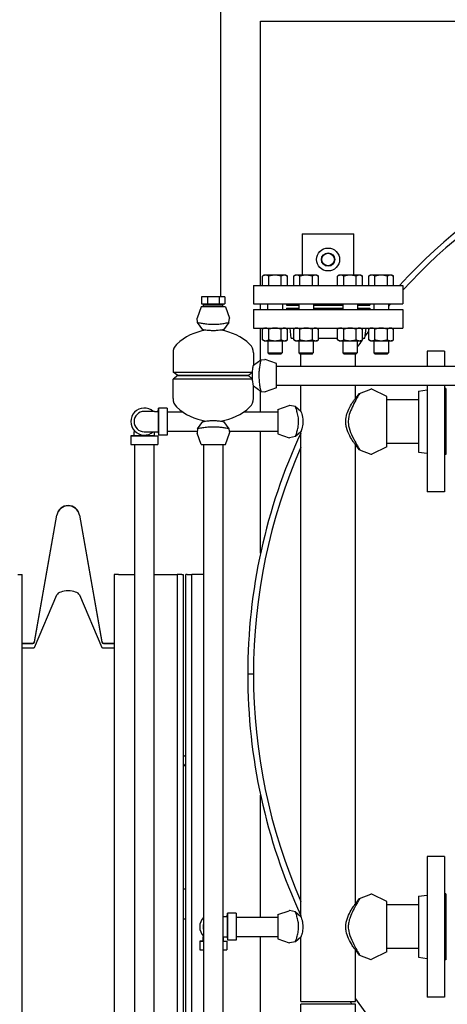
# Model space of a CAD drawing. Header units: inches. Extents: x 36 to 1719, y -84 to 1122.
# Tile 60 of 256: x 332 to 350, y 371 to 414. Entities that reach past the tile are written whole.
import ezdxf

# ---------------------------------------------------------------- set-up
doc = ezdxf.new("R2010")
doc.units = ezdxf.units.IN
doc.header["$LTSCALE"] = 48
doc.header["$MEASUREMENT"] = 0
doc.layers.add('Dimension (ANSI)', color=7, linetype='Continuous', lineweight=25)
doc.layers.add('Visible (ANSI)', color=7, linetype='Continuous', lineweight=30)
doc.styles.add('Note Text (ANSI)', font='tahoma.ttf')
doc.dimstyles.new('Architectural (ANSI)', dxfattribs={"dimscale": 48, "dimtxt": 0.125, "dimasz": 0.098425, "dimexe": 0.125, "dimexo": 0.0625, "dimgap": 0.031496, "dimtad": 0, "dimtih": 1, "dimtoh": 1, "dimdec": 4, "dimrnd": 1e-08, "dimzin": 3, "dimdsep": 46, "dimlunit": 4, "dimtxsty": 'Note Text (ANSI)', "dimcen": 0.09, "dimdle": 0.393701, "dimclrd": 256, "dimclre": 256, "dimclrt": 256, "dimadec": 0, "dimazin": 3, "dimtfac": 0.96, "dimtofl": 0, "dimtmove": 0, "dimatfit": 3, "dimfxl": 1, "dimfrac": 2, "dimtolj": 1, "dimtzin": 12, "dimlwd": -1, "dimlwe": -1, "dimarcsym": 0})

# ---------------------------------------------------------------- blocks, each defined once
blk = doc.blocks.new('*D14')
at = {"layer": 'Defpoints', "color": 0, "transparency": 16777216}
for p in [(250.914, 553.029), (117.211, 238.46), (345.663, 238.46)]:
    blk.add_point(p, dxfattribs=at)
at = {"layer": 'Dimension (ANSI)', "transparency": 16777216}
for p, q in [((247.914, 553.029), (111.211, 553.029)), ((117.211, 548.304), (117.211, 400.26)), ((117.211, 243.184), (117.211, 389.661)), ((342.663, 238.46), (111.211, 238.46))]:
    blk.add_line(p, q, dxfattribs=at)
for points in [[(116.424, 548.304), (117.999, 548.304), (117.211, 553.029)], [(116.424, 243.184), (117.999, 243.184), (117.211, 238.46)]]:
    blk.add_solid(points, dxfattribs=at)
at = {"layer": 'Dimension (ANSI)', "transparency": 16777216, "insert": (97.253, 398.748), "char_height": 6, "attachment_point": 1, "style": 'Note Text (ANSI)'}
blk.add_mtext('\\A1;26\'-2 9/16"', dxfattribs=at)

msp = doc.modelspace()

# ---------------------------------------------------------------- linework, layer by layer
at = {"layer": 'Visible (ANSI)'}
for p, q in [((340.4754, 415.42127), (340.4754, 401.66627)), ((342.2254, 402.16627), (342.2254, 413.67127)), ((342.2254, 413.67127), (397.64767, 413.67127)), ((344.0379, 404.41627), (344.0379, 402.61027)), ((344.0379, 404.41627), (344.2879, 404.41627)), ((344.2879, 404.41627), (346.0379, 404.41627)), ((346.0379, 404.41627), (346.2879, 404.41627)), ((346.2879, 402.61027), (346.2879, 404.41627)), ((342.38421, 402.61027), (342.31165, 402.56838)), ((342.44704, 402.61027), (342.38421, 402.61027)), ((342.85321, 402.61027), (342.44704, 402.61027)), ((343.25937, 402.61027), (342.85321, 402.61027)), ((343.32221, 402.61027), (343.25937, 402.61027)), ((343.32221, 402.61027), (343.39476, 402.56838)), ((343.7372, 402.61027), (343.66464, 402.56838)), ((343.80003, 402.61027), (343.7372, 402.61027)), ((344.2062, 402.61027), (343.80003, 402.61027)), ((344.61236, 402.61027), (344.2062, 402.61027)), ((344.6752, 402.61027), (344.61236, 402.61027)), ((344.6752, 402.61027), (344.74775, 402.56838)), ((345.65061, 402.61027), (345.57806, 402.56838)), ((345.71345, 402.61027), (345.65061, 402.61027)), ((346.11961, 402.61027), (345.71345, 402.61027)), ((346.52578, 402.61027), (346.11961, 402.61027)), ((346.58861, 402.61027), (346.52578, 402.61027)), ((346.58861, 402.61027), (346.66117, 402.56838)), ((347.0036, 402.61027), (346.93105, 402.56838)), ((347.06644, 402.61027), (347.0036, 402.61027)), ((347.4726, 402.61027), (347.06644, 402.61027)), ((347.87877, 402.61027), (347.4726, 402.61027)), ((347.9416, 402.61027), (347.87877, 402.61027)), ((347.9416, 402.61027), (348.01416, 402.56838)), ((342.31165, 402.16627), (342.31165, 402.56838)), ((342.58243, 402.16627), (342.58243, 402.56838)), ((343.12398, 402.16627), (343.12398, 402.56838)), ((343.39476, 402.16627), (343.39476, 402.56838)), ((343.66464, 402.16627), (343.66464, 402.56838)), ((343.93542, 402.16627), (343.93542, 402.56838)), ((344.47697, 402.16627), (344.47697, 402.56838)), ((344.74775, 402.16627), (344.74775, 402.56838)), ((345.57806, 402.16627), (345.57806, 402.56838)), ((345.84884, 402.16627), (345.84884, 402.56838)), ((346.39039, 402.16627), (346.39039, 402.56838)), ((346.66117, 402.16627), (346.66117, 402.56838)), ((346.93105, 402.16627), (346.93105, 402.56838)), ((347.20183, 402.16627), (347.20183, 402.56838)), ((347.74338, 402.16627), (347.74338, 402.56838)), ((348.01416, 402.16627), (348.01416, 402.56838)), ((341.9129, 402.16627), (341.9129, 401.35627)), ((341.9129, 402.16627), (348.4129, 402.16627)), ((348.4129, 402.16627), (348.4129, 401.35627)), ((339.65484, 401.66627), (339.65484, 401.35627)), ((339.90887, 401.66627), (339.65484, 401.66627)), ((339.65484, 401.35627), (339.90887, 401.35627)), ((339.73899, 401.35627), (339.73899, 401.31245)), ((339.74145, 401.23377), (339.73899, 401.31245)), ((339.73899, 401.31245), (340.58682, 401.31245)), ((339.90887, 401.66627), (339.90887, 401.35627)), ((340.41694, 401.66627), (339.90887, 401.66627)), ((339.90887, 401.35627), (340.41694, 401.35627)), ((340.41694, 401.66627), (340.41694, 401.35627)), ((340.67097, 401.66627), (340.41694, 401.66627)), ((340.41694, 401.35627), (340.67097, 401.35627)), ((340.58436, 401.23377), (340.58682, 401.31245)), ((340.58682, 401.35627), (340.58682, 401.31245)), ((340.67097, 401.66627), (340.67097, 401.35627)), ((341.9129, 401.35627), (348.4129, 401.35627)), ((342.2254, 401.11127), (342.2254, 401.35627)), ((342.53221, 401.35627), (342.53221, 401.11127)), ((343.17421, 401.35627), (343.17421, 401.11127)), ((343.3529, 401.35627), (343.3529, 401.29627)), ((343.8852, 401.35627), (343.8852, 401.11127)), ((344.5272, 401.35627), (344.5272, 401.11127)), ((345.79861, 401.35627), (345.79861, 401.11127)), ((346.44061, 401.35627), (346.44061, 401.11127)), ((346.9729, 401.35627), (346.9729, 401.29627)), ((347.1516, 401.35627), (347.1516, 401.11127)), ((347.7936, 401.35627), (347.7936, 401.11127)), ((339.6339, 401.23377), (339.46137, 400.7431)), ((340.6919, 401.23377), (339.6339, 401.23377)), ((340.6919, 401.23377), (340.86444, 400.7431)), ((341.9129, 401.11127), (341.9129, 400.30127)), ((341.9129, 401.11127), (348.4129, 401.11127)), ((343.3529, 401.29627), (343.8852, 401.29627)), ((343.3529, 401.17127), (343.3529, 401.11127)), ((343.3529, 401.17127), (343.8852, 401.17127)), ((344.5272, 401.29627), (345.79861, 401.29627)), ((344.5272, 401.17127), (345.79861, 401.17127)), ((346.44061, 401.29627), (346.9729, 401.29627)), ((346.44061, 401.17127), (346.9729, 401.17127)), ((346.9729, 401.17127), (346.9729, 401.11127)), ((348.4129, 401.11127), (348.4129, 400.30127)), ((339.47815, 400.55399), (339.45993, 400.73089)), ((339.70978, 400.23377), (339.47815, 400.55399)), ((340.84766, 400.55399), (340.61603, 400.23377)), ((340.84766, 400.55399), (340.86588, 400.73089)), ((341.9129, 400.30127), (348.4129, 400.30127)), ((342.2254, 398.91295), (342.2254, 400.30127)), ((342.38421, 400.30127), (342.31165, 400.25938)), ((342.31165, 399.79616), (342.31165, 400.25938)), ((342.58243, 399.79616), (342.58243, 400.25938)), ((343.12398, 399.79616), (343.12398, 400.25938)), ((343.32221, 400.30127), (343.39476, 400.25938)), ((343.39476, 399.79616), (343.39476, 400.25938)), ((343.56193, 399.86127), (343.5079, 400.30127)), ((343.7372, 400.30127), (343.66464, 400.25938)), ((343.66464, 399.79616), (343.66464, 400.25938)), ((343.93542, 399.79616), (343.93542, 400.25938)), ((344.47697, 399.79616), (344.47697, 400.25938)), ((344.6752, 400.30127), (344.74775, 400.25938)), ((344.74775, 399.79616), (344.74775, 400.25938)), ((345.65061, 400.30127), (345.57806, 400.25938)), ((345.57806, 399.79616), (345.57806, 400.25938)), ((345.84884, 399.79616), (345.84884, 400.25938)), ((346.39039, 399.79616), (346.39039, 400.25938)), ((346.58861, 400.30127), (346.66117, 400.25938)), ((346.66117, 399.79616), (346.66117, 400.25938)), ((346.76388, 399.86127), (346.8179, 400.30127)), ((347.0036, 400.30127), (346.93105, 400.25938)), ((346.93105, 399.79616), (346.93105, 400.25938)), ((347.20183, 399.79616), (347.20183, 400.25938)), ((347.74338, 399.79616), (347.74338, 400.25938)), ((347.9416, 400.30127), (348.01416, 400.25938)), ((348.01416, 399.79616), (348.01416, 400.25938)), ((342.38421, 399.75427), (342.31165, 399.79616)), ((342.38421, 399.75427), (342.44704, 399.75427)), ((342.44704, 399.75427), (342.85321, 399.75427)), ((342.54071, 399.75427), (342.54071, 399.22037)), ((342.85321, 399.75427), (343.25937, 399.75427)), ((343.16571, 399.75427), (343.16571, 399.22037)), ((343.25937, 399.75427), (343.32221, 399.75427)), ((343.32221, 399.75427), (343.39476, 399.79616)), ((343.56193, 399.86127), (343.66464, 399.86127)), ((343.7372, 399.75427), (343.66464, 399.79616)), ((343.7372, 399.75427), (343.80003, 399.75427)), ((343.80003, 399.75427), (344.2062, 399.75427)), ((343.8937, 399.75427), (343.8937, 399.22037)), ((344.2062, 399.75427), (344.61236, 399.75427)), ((344.5187, 399.75427), (344.5187, 399.22037)), ((344.61236, 399.75427), (344.6752, 399.75427)), ((344.6752, 399.75427), (344.74775, 399.79616)), ((344.74775, 399.86127), (345.57806, 399.86127)), ((345.65061, 399.75427), (345.57806, 399.79616)), ((345.65061, 399.75427), (345.71345, 399.75427)), ((345.71345, 399.75427), (346.11961, 399.75427)), ((345.80711, 399.75427), (345.80711, 399.22037)), ((346.11961, 399.75427), (346.52578, 399.75427)), ((346.43211, 399.75427), (346.43211, 399.22037)), ((346.52578, 399.75427), (346.58861, 399.75427)), ((346.58861, 399.75427), (346.66117, 399.79616)), ((346.66117, 399.86127), (346.76388, 399.86127)), ((347.0036, 399.75427), (346.93105, 399.79616)), ((347.0036, 399.75427), (347.06644, 399.75427)), ((347.06644, 399.75427), (347.4726, 399.75427)), ((347.1601, 399.75427), (347.1601, 399.22037)), ((347.4726, 399.75427), (347.87877, 399.75427)), ((347.7851, 399.75427), (347.7851, 399.22037)), ((347.87877, 399.75427), (347.9416, 399.75427)), ((347.9416, 399.75427), (348.01416, 399.79616)), ((338.4129, 399.23437), (338.4129, 398.39184)), ((341.9129, 399.23437), (341.9129, 398.6869)), ((342.59647, 399.16627), (342.54071, 399.22037)), ((342.54071, 399.22037), (343.16571, 399.22037)), ((343.10994, 399.16627), (342.59647, 399.16627)), ((343.10994, 399.16627), (343.16571, 399.22037)), ((343.94946, 399.16627), (343.8937, 399.22037)), ((343.8937, 399.22037), (344.5187, 399.22037)), ((344.46293, 399.16627), (343.94946, 399.16627)), ((343.9754, 398.65377), (343.9754, 399.16627)), ((344.46293, 399.16627), (344.5187, 399.22037)), ((345.86288, 399.16627), (345.80711, 399.22037)), ((345.80711, 399.22037), (346.43211, 399.22037)), ((346.37634, 399.16627), (345.86288, 399.16627)), ((346.3504, 398.65377), (346.3504, 399.16627)), ((346.37634, 399.16627), (346.43211, 399.22037)), ((347.21587, 399.16627), (347.1601, 399.22037)), ((347.1601, 399.22037), (347.7851, 399.22037)), ((347.72933, 399.16627), (347.21587, 399.16627)), ((347.72933, 399.16627), (347.7851, 399.22037)), ((350.2279, 399.29377), (349.4779, 399.29377)), ((349.4779, 399.29377), (349.4779, 398.65377)), ((350.2279, 399.29377), (350.2279, 398.65377)), ((341.9129, 398.6869), (342.23312, 398.91853)), ((342.23312, 398.91853), (342.41002, 398.93675)), ((342.9129, 398.76277), (342.42223, 398.93531)), ((342.9129, 397.70477), (342.9129, 398.76277)), ((338.6189, 398.23377), (338.4129, 398.39184)), ((338.4129, 398.39184), (341.87379, 398.39184)), ((342.9129, 398.65377), (364.64117, 398.65377)), ((338.6189, 398.23377), (338.4129, 398.0757)), ((341.87379, 398.0757), (338.4129, 398.0757)), ((338.4129, 397.23318), (338.4129, 398.0757)), ((338.6189, 398.23377), (341.67526, 398.23377)), ((341.67526, 398.23377), (338.6189, 398.23377)), ((341.9129, 397.23318), (341.9129, 397.78065)), ((342.23312, 397.54902), (341.9129, 397.78065)), ((342.2254, 396.65377), (342.2254, 397.5546)), ((342.23312, 397.54902), (342.41002, 397.5308)), ((342.9129, 397.70477), (342.42223, 397.53224)), ((342.9129, 397.81377), (364.64117, 397.81377)), ((343.9754, 396.6869), (343.9754, 397.81377)), ((346.3504, 397.23441), (346.3504, 397.81377)), ((346.3793, 397.26985), (346.53433, 397.46341)), ((346.53433, 397.46341), (347.01724, 397.65176)), ((347.7254, 397.32877), (347.06271, 397.64995)), ((349.0979, 397.56211), (349.4779, 397.60877)), ((349.0979, 397.56211), (349.0979, 394.90543)), ((349.4779, 397.81377), (349.4779, 393.17377)), ((350.2279, 397.81377), (350.2279, 393.17377)), ((350.2879, 397.67377), (350.2279, 397.67377)), ((350.2879, 397.67377), (350.2879, 394.79377)), ((347.7254, 395.13877), (347.7254, 397.32877)), ((349.0979, 397.18377), (347.7254, 397.18377)), ((337.6059, 396.67677), (337.1629, 396.67677)), ((337.6059, 396.67677), (337.7689, 396.67677)), ((337.7689, 396.67677), (337.7829, 396.82227)), ((337.7689, 396.67677), (337.7689, 395.79077)), ((338.1629, 396.82227), (337.7829, 396.82227)), ((337.7829, 396.82227), (337.7829, 395.64527)), ((338.1629, 396.82227), (338.1629, 395.64527)), ((338.1629, 396.65377), (338.83346, 396.65377)), ((341.49234, 396.65377), (342.9754, 396.65377)), ((342.9754, 396.76277), (343.46607, 396.93531)), ((342.9754, 396.76277), (342.9754, 395.70477)), ((343.74015, 396.88812), (343.48055, 396.93642)), ((343.74015, 396.88812), (343.9754, 396.6869)), ((339.47815, 395.91356), (339.70978, 396.23377)), ((340.61603, 396.23377), (340.84766, 395.91356)), ((336.7199, 395.84637), (336.7199, 395.79077)), ((336.7199, 395.62777), (336.7199, 395.79077)), ((337.1629, 395.79077), (337.6059, 395.79077)), ((337.6059, 395.79077), (337.7689, 395.79077)), ((337.6059, 395.62777), (337.6059, 395.79077)), ((337.7689, 395.79077), (337.7829, 395.64527)), ((338.1629, 395.81377), (339.46787, 395.81377)), ((339.47815, 395.91356), (339.45993, 395.73665)), ((340.84766, 395.91356), (340.86588, 395.73665)), ((340.85794, 395.81377), (342.9754, 395.81377)), ((342.2254, 390.50716), (342.2254, 395.81377)), ((343.9754, 395.78065), (343.74015, 395.57943)), ((343.9754, 374.6869), (343.9754, 395.78065)), ((336.7199, 395.62777), (336.5744, 395.61377)), ((336.5744, 395.61377), (336.5744, 395.23377)), ((336.5744, 395.61377), (337.7514, 395.61377)), ((336.7199, 395.62777), (337.6059, 395.62777)), ((337.6059, 395.62777), (337.7514, 395.61377)), ((337.7514, 395.61377), (337.7514, 395.23377)), ((338.1629, 395.64527), (337.7829, 395.64527)), ((339.6339, 395.23377), (339.46137, 395.72444)), ((340.6919, 395.23377), (340.86444, 395.72444)), ((342.9754, 395.70477), (343.46607, 395.53224)), ((343.74015, 395.57943), (343.48055, 395.53112)), ((336.5744, 395.23377), (337.7514, 395.23377)), ((336.7429, 395.23377), (336.7429, 332.23377)), ((337.5829, 395.23377), (337.5829, 332.23377)), ((339.6339, 395.23377), (340.6919, 395.23377)), ((339.7429, 395.23377), (339.7429, 363.05127)), ((340.5829, 395.23377), (340.5829, 363.05127)), ((346.3504, 375.23441), (346.3504, 395.23313)), ((346.53433, 395.00413), (346.3793, 395.19769)), ((346.53433, 395.00413), (347.01724, 394.81579)), ((347.7254, 395.13877), (347.06271, 394.81759)), ((349.0979, 395.28377), (347.7254, 395.28377)), ((349.0979, 394.90543), (349.4779, 394.85877)), ((350.2879, 394.79377), (350.2279, 394.79377)), ((350.2279, 393.17377), (349.4779, 393.17377)), ((332.38427, 386.64206), (333.358, 392.16435)), ((332.38427, 386.63011), (333.358, 392.1524)), ((334.34281, 392.16435), (335.31654, 386.64206)), ((334.34281, 392.1524), (335.31654, 386.63011)), ((331.6604, 389.57752), (331.8504, 389.57752)), ((331.8504, 327.85877), (331.8504, 389.57752)), ((335.8504, 389.57752), (335.8504, 330.23377)), ((336.0404, 389.57752), (335.8504, 389.57752)), ((336.0404, 389.57752), (336.7429, 389.57752)), ((337.5829, 389.57752), (338.2204, 389.57752)), ((338.2204, 389.57752), (338.6004, 389.57752)), ((338.6004, 389.57752), (338.6004, 333.12877)), ((338.7904, 389.57752), (338.6004, 389.57752)), ((338.7904, 389.57752), (338.8504, 389.57752)), ((338.8504, 389.57752), (338.8504, 333.12877)), ((339.0354, 389.57752), (338.9754, 389.57752)), ((338.9754, 333.12877), (338.9754, 389.57752)), ((339.0354, 389.57752), (339.2254, 389.57752)), ((339.2254, 333.12877), (339.2254, 389.57752)), ((339.6054, 389.57752), (339.2254, 389.57752)), ((339.7429, 389.57752), (339.6054, 389.57752)), ((332.38427, 386.40231), (333.358, 388.68971)), ((334.34281, 388.68971), (335.31654, 386.40231)), ((331.8504, 386.57752), (332.30736, 386.57752)), ((331.8504, 386.56557), (332.30736, 386.56557)), ((331.8504, 386.37557), (332.30736, 386.37557)), ((335.39345, 386.57752), (335.8504, 386.57752)), ((335.39345, 386.56557), (335.8504, 386.56557)), ((335.39345, 386.37557), (335.8504, 386.37557)), ((341.9129, 385.23427), (341.6629, 385.23427)), ((341.9129, 385.23327), (341.6629, 385.23327)), ((338.90309, 381.67277), (338.9754, 381.67277)), ((342.2254, 374.65377), (342.2254, 379.96039)), ((350.2279, 377.29377), (349.4779, 377.29377)), ((349.4779, 377.29377), (349.4779, 371.17377)), ((350.2279, 377.29377), (350.2279, 371.17377)), ((338.8504, 375.89127), (338.9754, 375.89127)), ((346.53433, 375.46341), (347.01724, 375.65176)), ((347.7254, 375.32877), (347.06271, 375.64995)), ((349.0979, 375.56211), (349.4779, 375.60877)), ((350.2879, 375.67377), (350.2279, 375.67377)), ((350.2879, 375.67377), (350.2879, 372.79377)), ((346.3793, 375.26985), (346.53433, 375.46341)), ((347.7254, 373.13877), (347.7254, 375.32877)), ((349.0979, 375.18377), (347.7254, 375.18377)), ((349.0979, 375.56211), (349.0979, 372.90543)), ((340.7689, 374.67677), (340.7829, 374.82227)), ((341.1629, 374.82227), (340.7829, 374.82227)), ((340.7829, 374.82227), (340.7829, 373.64527)), ((341.1629, 374.82227), (341.1629, 373.64527)), ((342.9754, 374.76277), (343.46607, 374.93531)), ((342.9754, 374.76277), (342.9754, 373.70477)), ((343.74015, 374.88812), (343.48055, 374.93642)), ((343.74015, 374.88812), (343.9754, 374.6869)), ((338.8504, 374.57627), (338.9754, 374.57627)), ((340.6059, 374.67677), (340.5829, 374.67677)), ((340.6059, 374.67677), (340.7689, 374.67677)), ((340.7689, 374.67677), (340.7689, 373.79077)), ((341.1629, 374.65377), (342.9754, 374.65377)), ((339.7199, 373.62777), (339.5744, 373.61377)), ((339.5744, 373.61377), (339.5744, 373.23377)), ((339.5744, 373.61377), (339.7429, 373.61377)), ((339.7199, 373.84637), (339.7199, 373.79077)), ((339.7199, 373.62777), (339.7199, 373.79077)), ((339.7199, 373.62777), (339.7429, 373.62777)), ((340.5829, 373.79077), (340.6059, 373.79077)), ((340.5829, 373.62777), (340.6059, 373.62777)), ((340.5829, 373.61377), (340.7514, 373.61377)), ((340.6059, 373.79077), (340.7689, 373.79077)), ((340.6059, 373.62777), (340.6059, 373.79077)), ((340.6059, 373.62777), (340.7514, 373.61377)), ((340.7514, 373.61377), (340.7514, 373.23377)), ((340.7689, 373.79077), (340.7829, 373.64527)), ((341.1629, 373.64527), (340.7829, 373.64527)), ((341.1629, 373.81377), (342.9754, 373.81377)), ((342.2254, 349.98377), (342.2254, 373.81377)), ((342.9754, 373.70477), (343.46607, 373.53224)), ((343.74015, 373.57943), (343.48055, 373.53112)), ((343.9754, 373.78065), (343.74015, 373.57943)), ((343.9754, 370.98377), (343.9754, 373.78065)), ((339.5744, 373.23377), (339.7429, 373.23377)), ((340.5829, 373.23377), (340.7514, 373.23377)), ((346.3504, 370.98377), (346.3504, 373.23313)), ((346.53433, 373.00413), (346.3793, 373.19769)), ((347.7254, 373.13877), (347.06271, 372.81759)), ((349.0979, 373.28377), (347.7254, 373.28377)), ((346.53433, 373.00413), (347.01724, 372.81579)), ((349.0979, 372.90543), (349.4779, 372.85877)), ((350.2879, 372.79377), (350.2279, 372.79377)), ((343.9754, 370.98377), (346.3504, 370.98377)), ((350.2279, 371.17377), (349.4779, 371.17377)), ((343.9729, 370.10877), (343.9729, 370.85877)), ((346.3529, 370.85877), (343.9729, 370.85877)), ((346.3529, 370.10877), (346.3529, 370.85877))]:
    msp.add_line(p, q, dxfattribs=at)
for radius in [0.5, 0.29147, 0.2805, 0.2735]:
    msp.add_circle((345.1629, 403.29127), radius, dxfattribs=at)
for centre, radius, start, end in [((366.6629, 385.23377), 25, 98.03356, 137.366986), ((366.6629, 385.23377), 25, 98.03356, 137.366986), ((366.6629, 385.23377), 24.75, 98.707967, 137.508176), ((366.6629, 385.23377), 24.75, 139.351693, 139.675882), ((339.4879, 400.73377), 0.02812, 160.626996, 185.880536), ((340.8379, 400.73377), 0.02812, 354.119464, 19.373004), ((340.1629, 397.91971), 2.31406, 97.966048, 133.555837), ((340.1629, 397.91971), 2.31406, 46.444163, 82.033952), ((366.6629, 385.23377), 24.75, 142.86798, 143.462606), ((338.9129, 399.23437), 0.5, 133.555837, 180), ((341.4129, 399.23437), 0.5, 0, 46.444163), ((366.6629, 385.23377), 24.75, 143.988515, 144.825933), ((366.6629, 385.23377), 24.75, 143.771279, 143.915669), ((342.4129, 398.90877), 0.02812, 70.626996, 95.880536), ((342.4129, 397.55877), 0.02812, 264.119464, 289.373004), ((347.0379, 397.59877), 0.05688, 64.142453, 111.307286), ((338.9129, 397.23318), 0.5, 180, 226.444163), ((341.4129, 397.23318), 0.5, 313.555837, 0), ((337.1629, 396.23377), 0.5885, 48.830136, 311.169864), ((337.1629, 396.23377), 0.443, 90, 270), ((340.1629, 398.54784), 2.31406, 226.444163, 262.033952), ((340.1629, 398.54784), 2.31406, 277.966048, 313.555837), ((343.4754, 396.90877), 0.02813, 79.459068, 109.373004), ((339.4879, 395.73377), 0.02812, 174.119464, 199.373004), ((340.8379, 395.73377), 0.02812, 340.626996, 5.880536), ((366.6629, 385.23377), 25, 155.162124, 179.998854), ((366.6629, 385.23377), 25, 155.162124, 179.998854), ((343.4754, 395.55877), 0.02813, 250.626996, 280.540932), ((366.6629, 385.23377), 24.75, 156.443536, 203.556464), ((347.0379, 394.86877), 0.05688, 248.692714, 295.857547), ((333.8504, 392.07752), 0.5, 10, 170), ((333.8504, 392.06557), 0.5, 10, 170), ((332.30736, 386.65562), 0.0781, 270, 350), ((332.30736, 386.64367), 0.0781, 270, 350), ((335.39345, 386.65562), 0.0781, 190, 270), ((335.39345, 386.64367), 0.0781, 190, 270), ((366.6629, 385.23377), 25, 179.998854, 180.001146), ((366.6629, 385.23377), 25, 180.001146, 204.837876), ((366.6629, 385.23377), 25, 180.001146, 204.837876), ((338.90309, 381.61027), 0.0625, 90, 147.462948), ((339.14027, 381.49777), 0.325, 206.88953, 239.518189), ((347.0379, 375.59877), 0.05688, 64.142453, 111.307286), ((343.4754, 374.90877), 0.02813, 79.459068, 109.373004), ((340.1629, 374.23377), 0.5885, 135.53503, 224.46497), ((340.1629, 374.23377), 0.443, 161.456281, 198.543719), ((343.4754, 373.55877), 0.02813, 250.626996, 280.540932), ((347.0379, 372.86877), 0.05688, 248.692714, 295.857547), ((366.6629, 385.23377), 25, 214.750226, 215.099632), ((366.6629, 385.23377), 25, 214.750226, 215.099632), ((366.6629, 385.23377), 24.75, 214.844363, 265.9454)]:
    msp.add_arc(centre, radius, start, end, dxfattribs=at)
for centre, major_axis, start_param, end_param in [((333.8504, 388.65375), (0.5, 0), 0.17453293, 2.96705973), ((332.30736, 386.40792), (-0.0781, 0), 1.57079633, 2.96705973), ((335.39345, 386.40792), (-0.0781, 0), 0.17453293, 1.57079633)]:
    msp.add_ellipse(centre, major_axis=major_axis, ratio=0.41421356, start_param=start_param, end_param=end_param, dxfattribs=at)
for points in [[(342.44704, 402.61027), (342.38421, 402.61027), (342.31165, 402.56838)], [(342.58243, 402.56838), (342.50987, 402.61027), (342.44704, 402.61027)], [(342.85321, 402.61027), (342.72754, 402.61027), (342.58243, 402.56838)], [(343.12398, 402.56838), (342.97887, 402.61027), (342.85321, 402.61027)], [(343.25937, 402.61027), (343.19654, 402.61027), (343.12398, 402.56838)], [(343.39476, 402.56838), (343.32221, 402.61027), (343.25937, 402.61027)], [(343.80003, 402.61027), (343.7372, 402.61027), (343.66464, 402.56838)], [(343.93542, 402.56838), (343.86286, 402.61027), (343.80003, 402.61027)], [(344.2062, 402.61027), (344.08053, 402.61027), (343.93542, 402.56838)], [(344.47697, 402.56838), (344.33186, 402.61027), (344.2062, 402.61027)], [(344.61236, 402.61027), (344.54953, 402.61027), (344.47697, 402.56838)], [(344.74775, 402.56838), (344.6752, 402.61027), (344.61236, 402.61027)], [(345.71345, 402.61027), (345.65061, 402.61027), (345.57806, 402.56838)], [(345.84884, 402.56838), (345.77628, 402.61027), (345.71345, 402.61027)], [(346.11961, 402.61027), (345.99394, 402.61027), (345.84884, 402.56838)], [(346.39039, 402.56838), (346.24528, 402.61027), (346.11961, 402.61027)], [(346.52578, 402.61027), (346.46294, 402.61027), (346.39039, 402.56838)], [(346.66117, 402.56838), (346.58861, 402.61027), (346.52578, 402.61027)], [(347.06644, 402.61027), (347.0036, 402.61027), (346.93105, 402.56838)], [(347.20183, 402.56838), (347.12927, 402.61027), (347.06644, 402.61027)], [(347.4726, 402.61027), (347.34693, 402.61027), (347.20183, 402.56838)], [(347.74338, 402.56838), (347.59827, 402.61027), (347.4726, 402.61027)], [(347.87877, 402.61027), (347.81593, 402.61027), (347.74338, 402.56838)], [(348.01416, 402.56838), (347.9416, 402.61027), (347.87877, 402.61027)], [(342.44704, 400.30127), (342.38421, 400.30127), (342.31165, 400.25938)], [(342.58243, 400.25938), (342.50987, 400.30127), (342.44704, 400.30127)], [(342.85321, 400.30127), (342.72754, 400.30127), (342.58243, 400.25938)], [(343.12398, 400.25938), (342.97887, 400.30127), (342.85321, 400.30127)], [(343.25937, 400.30127), (343.19654, 400.30127), (343.12398, 400.25938)], [(343.39476, 400.25938), (343.32221, 400.30127), (343.25937, 400.30127)], [(343.80003, 400.30127), (343.7372, 400.30127), (343.66464, 400.25938)], [(343.93542, 400.25938), (343.86286, 400.30127), (343.80003, 400.30127)], [(344.2062, 400.30127), (344.08053, 400.30127), (343.93542, 400.25938)], [(344.47697, 400.25938), (344.33186, 400.30127), (344.2062, 400.30127)], [(344.61236, 400.30127), (344.54953, 400.30127), (344.47697, 400.25938)], [(344.74775, 400.25938), (344.6752, 400.30127), (344.61236, 400.30127)], [(345.71345, 400.30127), (345.65061, 400.30127), (345.57806, 400.25938)], [(345.84884, 400.25938), (345.77628, 400.30127), (345.71345, 400.30127)], [(346.11961, 400.30127), (345.99394, 400.30127), (345.84884, 400.25938)], [(346.39039, 400.25938), (346.24528, 400.30127), (346.11961, 400.30127)], [(346.52578, 400.30127), (346.46294, 400.30127), (346.39039, 400.25938)], [(346.66117, 400.25938), (346.58861, 400.30127), (346.52578, 400.30127)], [(347.06644, 400.30127), (347.0036, 400.30127), (346.93105, 400.25938)], [(347.20183, 400.25938), (347.12927, 400.30127), (347.06644, 400.30127)], [(347.4726, 400.30127), (347.34693, 400.30127), (347.20183, 400.25938)], [(347.74338, 400.25938), (347.59827, 400.30127), (347.4726, 400.30127)], [(347.87877, 400.30127), (347.81593, 400.30127), (347.74338, 400.25938)], [(348.01416, 400.25938), (347.9416, 400.30127), (347.87877, 400.30127)], [(342.31165, 399.79616), (342.38421, 399.75427), (342.44704, 399.75427)], [(342.44704, 399.75427), (342.50987, 399.75427), (342.58243, 399.79616)], [(342.58243, 399.79616), (342.72754, 399.75427), (342.85321, 399.75427)], [(342.85321, 399.75427), (342.97887, 399.75427), (343.12398, 399.79616)], [(343.12398, 399.79616), (343.19654, 399.75427), (343.25937, 399.75427)], [(343.25937, 399.75427), (343.32221, 399.75427), (343.39476, 399.79616)], [(343.66464, 399.79616), (343.7372, 399.75427), (343.80003, 399.75427)], [(343.80003, 399.75427), (343.86286, 399.75427), (343.93542, 399.79616)], [(343.93542, 399.79616), (344.08053, 399.75427), (344.2062, 399.75427)], [(344.2062, 399.75427), (344.33186, 399.75427), (344.47697, 399.79616)], [(344.47697, 399.79616), (344.54953, 399.75427), (344.61236, 399.75427)], [(344.61236, 399.75427), (344.6752, 399.75427), (344.74775, 399.79616)], [(345.57806, 399.79616), (345.65061, 399.75427), (345.71345, 399.75427)], [(345.71345, 399.75427), (345.77628, 399.75427), (345.84884, 399.79616)], [(345.84884, 399.79616), (345.99394, 399.75427), (346.11961, 399.75427)], [(346.11961, 399.75427), (346.24528, 399.75427), (346.39039, 399.79616)], [(346.39039, 399.79616), (346.46294, 399.75427), (346.52578, 399.75427)], [(346.52578, 399.75427), (346.58861, 399.75427), (346.66117, 399.79616)], [(346.93105, 399.79616), (347.0036, 399.75427), (347.06644, 399.75427)], [(347.06644, 399.75427), (347.12927, 399.75427), (347.20183, 399.79616)], [(347.20183, 399.79616), (347.34693, 399.75427), (347.4726, 399.75427)], [(347.4726, 399.75427), (347.59827, 399.75427), (347.74338, 399.79616)], [(347.74338, 399.79616), (347.81593, 399.75427), (347.87877, 399.75427)], [(347.87877, 399.75427), (347.9416, 399.75427), (348.01416, 399.79616)]]:
    msp.add_rational_spline(points, [1, 1.0379548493, 1], degree=2, dxfattribs=at)
for points, knots in [([(339.47814, 400.55397), (339.47815, 400.55398), (339.48022, 400.55351), (339.49601, 400.54993), (339.52361, 400.54361), (339.60612, 400.52667), (339.65951, 400.51634), (339.75724, 400.50092), (339.79438, 400.49563), (339.9093, 400.4818), (339.99207, 400.47495), (340.16431, 400.46951), (340.25188, 400.47106), (340.42465, 400.48215), (340.50753, 400.49192), (340.65154, 400.51356), (340.7118, 400.52509), (340.80085, 400.5433), (340.82966, 400.54989), (340.84562, 400.55352), (340.84766, 400.55398), (340.84766, 400.55397)], [2.80120541, 2.80120541, 2.80120541, 2.80120541, 3.03438549, 3.03438549, 3.68470574, 3.68470574, 4.31620452, 4.31620452, 4.65922569, 4.65922569, 5.31793474, 5.31793474, 5.98211584, 5.98211584, 6.68001819, 6.68001819, 7.36987131, 7.36987131, 8.03958684, 8.03958684, 8.27067117, 8.27067117, 8.27067117, 8.27067117]), ([(340.61603, 400.23377), (340.61603, 400.23377), (340.60899, 400.23233), (340.57758, 400.22637), (340.54973, 400.22126), (340.47493, 400.20995), (340.42883, 400.20391), (340.32535, 400.19441), (340.26945, 400.19101), (340.15421, 400.18859), (340.09633, 400.18958), (339.98847, 400.19524), (339.93936, 400.19963), (339.85084, 400.20982), (339.81265, 400.21553), (339.74955, 400.22595), (339.72739, 400.2303), (339.71214, 400.2333), (339.70978, 400.23377), (339.70978, 400.23377)], [0, 0, 0, 0, 0.37173145, 0.37173145, 0.8320019, 0.8320019, 1.29104799, 1.29104799, 1.73574961, 1.73574961, 2.17593599, 2.17593599, 2.59305504, 2.59305504, 3.02458236, 3.02458236, 3.50526286, 3.50526286, 3.72053462, 3.72053462, 3.72053462, 3.72053462]), ([(342.2331, 398.91853), (342.2331, 398.91853), (342.23161, 398.912), (342.22419, 398.87881), (342.21635, 398.84346), (342.1976, 398.74733), (342.18691, 398.68767), (342.16973, 398.56467), (342.16294, 398.5051), (342.15353, 398.38316), (342.15075, 398.32179), (342.15016, 398.25971), (342.15007, 398.25107), (342.15003, 398.24242), (342.15003, 398.23377)], [8.27067117, 8.27067117, 8.27067117, 8.27067117, 8.6842795, 8.6842795, 9.32724605, 9.32724605, 9.96088165, 9.96088165, 10.4645359, 10.4645359, 10.93791123, 10.93791123, 10.93791123, 11.00385261, 11.00385261, 11.00385261, 11.00385261]), ([(341.67526, 398.23377), (341.70117, 398.25325), (341.72754, 398.2728), (341.79435, 398.3218), (341.8347, 398.35086), (341.8729, 398.37806)], [0.329698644, 0.329698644, 0.329698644, 0.329698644, 0.561349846, 0.561349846, 0.918626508, 0.918626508, 0.918626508, 0.918626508]), ([(341.86842, 398.23377), (341.86842, 398.24692), (341.86853, 398.26009), (341.86974, 398.33131), (341.87294, 398.3876), (341.88176, 398.48742), (341.8871, 398.53059), (341.89821, 398.60772), (341.90377, 398.63891), (341.91072, 398.67619), (341.9126, 398.68536), (341.91289, 398.68684), (341.9129, 398.6869), (341.9129, 398.6869)], [5.5811994, 5.5811994, 5.5811994, 5.5811994, 5.6819407, 5.6819407, 6.1268468, 6.1268468, 6.54396476, 6.54396476, 7.01498724, 7.01498724, 7.40697851, 7.40697851, 7.44096537, 7.44096537, 7.44096537, 7.44096537]), ([(341.8729, 398.08948), (341.8347, 398.11668), (341.79435, 398.14575), (341.72754, 398.19474), (341.70117, 398.2143), (341.67526, 398.23377)], [2.994103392, 2.994103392, 2.994103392, 2.994103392, 3.351380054, 3.351380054, 3.583031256, 3.583031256, 3.583031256, 3.583031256]), ([(341.9129, 397.78065), (341.9129, 397.78065), (341.91276, 397.78138), (341.91126, 397.78888), (341.90755, 397.80719), (341.89747, 397.86558), (341.89146, 397.90351), (341.88027, 397.99479), (341.87525, 398.04689), (341.8697, 398.14556), (341.86842, 398.18955), (341.86842, 398.23377)], [3.72053462, 3.72053462, 3.72053462, 3.72053462, 3.84066866, 3.84066866, 4.33314159, 4.33314159, 4.79211434, 4.79211434, 5.24233031, 5.24233031, 5.5811994, 5.5811994, 5.5811994, 5.5811994]), ([(342.15003, 398.23377), (342.15003, 398.19905), (342.15071, 398.16438), (342.15547, 398.04066), (342.16337, 397.95507), (342.18342, 397.8003), (342.19529, 397.73258), (342.21569, 397.627), (342.22407, 397.58925), (342.23163, 397.55544), (342.2331, 397.54901), (342.2331, 397.54901)], [0.06594138, 0.06594138, 0.06594138, 0.06594138, 0.33076154, 0.33076154, 1.02005038, 1.02005038, 1.71563216, 1.71563216, 2.39096544, 2.39096544, 2.80120541, 2.80120541, 2.80120541, 2.80120541]), ([(346.53433, 397.46341), (346.53433, 397.46341), (346.53417, 397.46313), (346.53116, 397.45792), (346.51761, 397.43455), (346.47286, 397.35636), (346.43967, 397.29795), (346.35507, 397.14493), (346.30123, 397.04508), (346.19661, 396.83291), (346.14841, 396.72474), (346.07627, 396.51798), (346.04079, 396.38752), (346.03849, 396.17481), (346.046, 396.07857), (346.11273, 395.82489), (346.17031, 395.69193), (346.29238, 395.43731), (346.35484, 395.32294), (346.4492, 395.15244), (346.48334, 395.09281), (346.52504, 395.02012), (346.53433, 395.00413), (346.53433, 395.00413)], [2.86473753, 2.86473753, 2.86473753, 2.86473753, 2.93428615, 2.93428615, 3.51202899, 3.51202899, 4.18861147, 4.18861147, 5.06266659, 5.06266659, 5.9640161, 5.9640161, 6.87036918, 6.87036918, 7.30686506, 7.30686506, 7.83155622, 7.83155622, 8.4103215, 8.4103215, 8.92074922, 8.92074922, 9.38040249, 9.38040249, 9.38040249, 9.38040249]), ([(346.3379, 395.24808), (346.33464, 395.25195), (346.33076, 395.25664), (346.30844, 395.28447), (346.28204, 395.31989), (346.20701, 395.43189), (346.15463, 395.51725), (346.05081, 395.71969), (345.99814, 395.84225), (345.95199, 396.02925), (345.94193, 396.08675), (345.93317, 396.18783), (345.93211, 396.23022), (345.93562, 396.32138), (345.94097, 396.36936), (345.9672, 396.51768), (345.99853, 396.61404), (346.07864, 396.80841), (346.1307, 396.90591), (346.20282, 397.02725), (346.22581, 397.0635), (346.28244, 397.14856), (346.31176, 397.18753), (346.33303, 397.21364), (346.33561, 397.21676), (346.3379, 397.21947)], [0.44035534, 0.44035534, 0.44035534, 0.44035534, 0.61507721, 0.61507721, 1.31289659, 1.31289659, 2.27699994, 2.27699994, 3.33285922, 3.33285922, 3.78432546, 3.78432546, 4.10948845, 4.10948845, 4.48103331, 4.48103331, 5.27341876, 5.27341876, 6.22276211, 6.22276211, 6.68548903, 6.68548903, 7.46557878, 7.46557878, 7.58789017, 7.58789017, 7.58789017, 7.58789017]), ([(346.3379, 397.21947), (346.35075, 397.2347), (346.36112, 397.24736), (346.37472, 397.26411), (346.37851, 397.26886), (346.37923, 397.26976), (346.37926, 397.2698), (346.37929, 397.26984), (346.3793, 397.26985), (346.3793, 397.26985), (346.3793, 397.26985), (346.3793, 397.26985), (346.3793, 397.26985), (346.3793, 397.26985), (346.3793, 397.26985), (346.3793, 397.26985)], [0, 0, 0, 0, 0.232023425, 0.232023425, 0.450431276, 0.450431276, 0.463254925, 0.463254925, 0.472872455, 0.472872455, 0.474675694, 0.474675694, 0.474854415, 0.474854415, 0.474876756, 0.474876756, 0.474876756, 0.474876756]), ([(346.35039, 397.23439), (346.35757, 397.24304), (346.36356, 397.25037), (346.37472, 397.26411), (346.37851, 397.26886), (346.37926, 397.2698), (346.37926, 397.2698), (346.3793, 397.26985)], [0.080850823, 0.080850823, 0.080850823, 0.080850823, 0.232023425, 0.232023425, 0.450431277, 0.450431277, 0.474887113, 0.474887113, 0.474887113, 0.474887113]), ([(343.74015, 395.57943), (343.74016, 395.57942), (343.74339, 395.58829), (343.75722, 395.62733), (343.76923, 395.66158), (343.79831, 395.7524), (343.81536, 395.80903), (343.84803, 395.94244), (343.86315, 396.02008), (343.87873, 396.17866), (343.87974, 396.257), (343.86746, 396.41973), (343.85299, 396.50113), (343.81859, 396.64822), (343.79901, 396.71318), (343.76718, 396.81216), (343.75469, 396.84744), (343.74262, 396.88134), (343.74017, 396.88812), (343.74016, 396.88812)], [2.66473017, 2.66473017, 2.66473017, 2.66473017, 3.12573241, 3.12573241, 3.69816964, 3.69816964, 4.28926942, 4.28926942, 4.92874443, 4.92874443, 5.52631342, 5.52631342, 6.18551868, 6.18551868, 6.85315144, 6.85315144, 7.46857404, 7.46857404, 7.87242578, 7.87242578, 7.87242578, 7.87242578]), ([(343.9754, 396.6869), (343.9754, 396.6869), (343.97593, 396.68562), (343.97917, 396.67755), (343.98372, 396.66614), (343.99802, 396.62607), (344.00862, 396.59412), (344.03047, 396.51285), (344.0415, 396.46375), (344.05545, 396.36978), (344.05968, 396.32783), (344.06305, 396.25024), (344.06302, 396.21549), (344.05948, 396.13667), (344.05499, 396.09357), (344.04152, 396.00543), (344.03203, 395.96197), (344.01154, 395.88305), (344.00069, 395.84948), (343.9855, 395.80608), (343.98043, 395.79319), (343.9764, 395.78307), (343.97563, 395.7812), (343.97542, 395.78068), (343.9754, 395.78065), (343.9754, 395.78065)], [0, 0, 0, 0, 0.16275462, 0.16275462, 0.5112364, 0.5112364, 0.95464836, 0.95464836, 1.40930813, 1.40930813, 1.74060193, 1.74060193, 2.00554477, 2.00554477, 2.34664989, 2.34664989, 2.74706467, 2.74706467, 3.19008775, 3.19008775, 3.54297341, 3.54297341, 3.71422548, 3.71422548, 3.74144514, 3.74144514, 3.74144514, 3.74144514]), ([(339.70978, 396.23377), (339.70978, 396.23377), (339.71051, 396.23392), (339.71801, 396.23541), (339.73632, 396.23912), (339.79471, 396.2492), (339.83264, 396.25522), (339.92392, 396.26641), (339.97603, 396.27143), (340.07469, 396.27697), (340.11868, 396.27826), (340.1629, 396.27826)], [3.72053462, 3.72053462, 3.72053462, 3.72053462, 3.84066866, 3.84066866, 4.33314159, 4.33314159, 4.79211434, 4.79211434, 5.24233031, 5.24233031, 5.5811994, 5.5811994, 5.5811994, 5.5811994]), ([(340.1629, 396.27826), (340.17605, 396.27826), (340.18922, 396.27815), (340.26044, 396.27694), (340.31674, 396.27374), (340.41655, 396.26491), (340.45972, 396.25958), (340.53686, 396.24847), (340.56804, 396.24291), (340.60532, 396.23596), (340.61449, 396.23408), (340.61597, 396.23378), (340.61603, 396.23377), (340.61603, 396.23377)], [5.5811994, 5.5811994, 5.5811994, 5.5811994, 5.6819407, 5.6819407, 6.1268468, 6.1268468, 6.54396476, 6.54396476, 7.01498724, 7.01498724, 7.40697851, 7.40697851, 7.44096537, 7.44096537, 7.44096537, 7.44096537]), ([(340.1629, 395.99665), (340.12818, 395.99664), (340.09351, 395.99597), (339.9698, 395.99121), (339.8842, 395.98331), (339.72943, 395.96325), (339.66171, 395.95138), (339.55613, 395.93099), (339.51838, 395.92261), (339.48457, 395.91504), (339.47814, 395.91358), (339.47814, 395.91357)], [0.06594138, 0.06594138, 0.06594138, 0.06594138, 0.33076154, 0.33076154, 1.02005038, 1.02005038, 1.71563216, 1.71563216, 2.39096544, 2.39096544, 2.80120541, 2.80120541, 2.80120541, 2.80120541]), ([(340.84766, 395.91357), (340.84767, 395.91358), (340.84113, 395.91507), (340.80795, 395.92249), (340.77259, 395.93033), (340.67646, 395.94908), (340.61681, 395.95976), (340.4938, 395.97695), (340.43423, 395.98374), (340.3123, 395.99314), (340.25092, 395.99592), (340.18885, 395.99652), (340.1802, 395.9966), (340.17155, 395.99664), (340.1629, 395.99665)], [8.27067117, 8.27067117, 8.27067117, 8.27067117, 8.6842795, 8.6842795, 9.32724605, 9.32724605, 9.96088165, 9.96088165, 10.4645359, 10.4645359, 10.93791123, 10.93791123, 10.93791123, 11.00385261, 11.00385261, 11.00385261, 11.00385261]), ([(346.3793, 395.19769), (346.37926, 395.19774), (346.37926, 395.19774), (346.37851, 395.19869), (346.37471, 395.20344), (346.3611, 395.2202), (346.35074, 395.23285), (346.3379, 395.24808)], [0, 0, 0, 0, 0.024577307, 0.024577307, 0.242994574, 0.242994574, 0.474883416, 0.474883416, 0.474883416, 0.474883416]), ([(346.3793, 395.19769), (346.37926, 395.19774), (346.37926, 395.19774), (346.37851, 395.19869), (346.37471, 395.20344), (346.36355, 395.21719), (346.35757, 395.22451), (346.35039, 395.23315)], [0, 0, 0, 0, 0.024577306, 0.024577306, 0.242994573, 0.242994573, 0.394032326, 0.394032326, 0.394032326, 0.394032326]), ([(345.933, 374.23377), (345.933, 374.26045), (345.93406, 374.2871), (345.9406, 374.3703), (345.94967, 374.42576), (345.99096, 374.6021), (346.03767, 374.71699), (346.13654, 374.91865), (346.19019, 375.00855), (346.27319, 375.13556), (346.30475, 375.17839), (346.33024, 375.21027), (346.33442, 375.21534), (346.3379, 375.21947)], [12.04011932, 12.04011932, 12.04011932, 12.04011932, 12.24427925, 12.24427925, 12.67795468, 12.67795468, 13.65632181, 13.65632181, 14.630697, 14.630697, 15.42314292, 15.42314292, 15.6095218, 15.6095218, 15.6095218, 15.6095218]), ([(346.53433, 375.46341), (346.53433, 375.46341), (346.53429, 375.46334), (346.53287, 375.46088), (346.52052, 375.43959), (346.47813, 375.3656), (346.44622, 375.30956), (346.36412, 375.16158), (346.31145, 375.06439), (346.20665, 374.85448), (346.15719, 374.74568), (346.09525, 374.57449), (346.07519, 374.5072), (346.04743, 374.37416), (346.03947, 374.30657), (346.03919, 374.23751), (346.03919, 374.23627), (346.03919, 374.23503), (346.03919, 374.23377)], [9.38040249, 9.38040249, 9.38040249, 9.38040249, 9.41080924, 9.41080924, 9.91683067, 9.91683067, 10.50302242, 10.50302242, 11.25919941, 11.25919941, 12.0584548, 12.0584548, 12.57848366, 12.57848366, 13.10469729, 13.10469729, 13.10469729, 13.11411531, 13.11411531, 13.11411531, 13.11411531]), ([(346.3379, 375.21947), (346.35075, 375.2347), (346.36112, 375.24736), (346.37472, 375.26411), (346.37851, 375.26886), (346.37923, 375.26976), (346.37926, 375.2698), (346.37929, 375.26984), (346.3793, 375.26985), (346.3793, 375.26985), (346.3793, 375.26985), (346.3793, 375.26985), (346.3793, 375.26985), (346.3793, 375.26985), (346.3793, 375.26985), (346.3793, 375.26985)], [0, 0, 0, 0, 0.232023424, 0.232023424, 0.450431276, 0.450431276, 0.463254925, 0.463254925, 0.472872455, 0.472872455, 0.474675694, 0.474675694, 0.474854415, 0.474854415, 0.474876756, 0.474876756, 0.474876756, 0.474876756]), ([(346.35039, 375.23439), (346.35757, 375.24304), (346.36356, 375.25037), (346.37472, 375.26411), (346.37851, 375.26886), (346.37926, 375.2698), (346.37926, 375.2698), (346.3793, 375.26985)], [0.080850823, 0.080850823, 0.080850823, 0.080850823, 0.232023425, 0.232023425, 0.450431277, 0.450431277, 0.474887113, 0.474887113, 0.474887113, 0.474887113]), ([(343.87771, 374.23377), (343.87766, 374.30955), (343.87096, 374.38423), (343.84618, 374.5381), (343.82708, 374.61428), (343.79099, 374.74027), (343.77419, 374.79067), (343.75025, 374.8604), (343.74278, 374.88084), (343.74034, 374.88758), (343.74015, 374.88812), (343.74015, 374.88812)], [0.05956761, 0.05956761, 0.05956761, 0.05956761, 0.63886837, 0.63886837, 1.31634073, 1.31634073, 1.95572398, 1.95572398, 2.55150995, 2.55150995, 2.66473017, 2.66473017, 2.66473017, 2.66473017]), ([(343.9754, 374.6869), (343.97541, 374.68689), (343.97574, 374.68607), (343.97776, 374.68109), (343.98047, 374.67435), (343.99067, 374.64715), (343.99993, 374.62112), (344.02119, 374.54952), (344.03302, 374.50362), (344.05071, 374.40716), (344.05706, 374.35899), (344.06185, 374.28393), (344.06266, 374.25888), (344.06266, 374.23377)], [3.74207999, 3.74207999, 3.74207999, 3.74207999, 3.8717767, 3.8717767, 4.13633225, 4.13633225, 4.56945756, 4.56945756, 5.03148517, 5.03148517, 5.42144785, 5.42144785, 5.6136033, 5.6136033, 5.6136033, 5.6136033]), ([(343.74016, 373.57942), (343.74015, 373.57943), (343.74061, 373.5807), (343.74457, 373.59166), (343.75256, 373.61366), (343.77589, 373.6821), (343.79109, 373.7281), (343.82416, 373.84262), (343.84198, 373.91212), (343.86789, 374.05844), (343.87615, 374.13356), (343.87751, 374.21037), (343.87765, 374.21818), (343.87771, 374.22598), (343.87771, 374.23377)], [7.87242578, 7.87242578, 7.87242578, 7.87242578, 8.04732413, 8.04732413, 8.62130842, 8.62130842, 9.20146664, 9.20146664, 9.83041405, 9.83041405, 10.41613674, 10.41613674, 10.41613674, 10.47570435, 10.47570435, 10.47570435, 10.47570435]), ([(344.06266, 374.23377), (344.06266, 374.22363), (344.06253, 374.21347), (344.06123, 374.16336), (344.05814, 374.12412), (344.04732, 374.03745), (344.03857, 373.9919), (344.02388, 373.92988), (344.0185, 373.90966), (344.00217, 373.85293), (343.99196, 373.82397), (343.98091, 373.79432), (343.97801, 373.78709), (343.97579, 373.78158), (343.9754, 373.78065), (343.9754, 373.78065)], [5.6136033, 5.6136033, 5.6136033, 5.6136033, 5.69124838, 5.69124838, 5.99705437, 5.99705437, 6.39622941, 6.39622941, 6.61468368, 6.61468368, 7.07535259, 7.07535259, 7.34665405, 7.34665405, 7.48550737, 7.48550737, 7.48550737, 7.48550737]), ([(346.33266, 373.25436), (346.32674, 373.26155), (346.31944, 373.27072), (346.2866, 373.31381), (346.25334, 373.36097), (346.1635, 373.50303), (346.10289, 373.60923), (346.00935, 373.82228), (345.97226, 373.92813), (345.94233, 374.08799), (345.93638, 374.13711), (345.93336, 374.20255), (345.933, 374.21817), (345.933, 374.23377)], [8.55568722, 8.55568722, 8.55568722, 8.55568722, 8.82529507, 8.82529507, 9.58601474, 9.58601474, 10.66335932, 10.66335932, 11.54018664, 11.54018664, 11.92071792, 11.92071792, 12.04011932, 12.04011932, 12.04011932, 12.04011932]), ([(346.03919, 374.23377), (346.03922, 374.16683), (346.04728, 374.07113), (346.11578, 373.81655), (346.17443, 373.68254), (346.29921, 373.42403), (346.36305, 373.30779), (346.45617, 373.14016), (346.48864, 373.08354), (346.52625, 373.01806), (346.53433, 373.00412), (346.53433, 373.00413)], [0.00941802, 0.00941802, 0.00941802, 0.00941802, 0.51125781, 0.51125781, 1.11821722, 1.11821722, 1.79871135, 1.79871135, 2.37580389, 2.37580389, 2.86473753, 2.86473753, 2.86473753, 2.86473753]), ([(346.3793, 373.19769), (346.37926, 373.19774), (346.37926, 373.19774), (346.37851, 373.19869), (346.37471, 373.20344), (346.3611, 373.2202), (346.35074, 373.23285), (346.3379, 373.24808)], [0, 0, 0, 0, 0.024577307, 0.024577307, 0.242994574, 0.242994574, 0.474883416, 0.474883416, 0.474883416, 0.474883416]), ([(346.3793, 373.19769), (346.37926, 373.19774), (346.37926, 373.19774), (346.37851, 373.19869), (346.37471, 373.20344), (346.36355, 373.21719), (346.35757, 373.22451), (346.35039, 373.23315)], [0, 0, 0, 0, 0.024577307, 0.024577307, 0.242994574, 0.242994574, 0.394032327, 0.394032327, 0.394032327, 0.394032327])]:
    msp.add_open_spline(points, degree=3, knots=knots, dxfattribs=at)
for points in [[(343.9754, 374.6869), (343.9754, 374.6869), (343.9754, 374.6869), (343.9754, 374.6869)], [(346.3379, 373.24808), (346.3363, 373.24997), (346.33455, 373.25207), (346.33266, 373.25436)]]:
    msp.add_open_spline(points, degree=3, dxfattribs=at)

# ---------------------------------------------------------------- dimensions: what is measured, and where the dimension line sits
at = {"layer": 'Dimension (ANSI)'}
dim = msp.add_linear_dim(base=(117.2113, 238.45957), p1=(250.9139, 553.02877), p2=(345.6629, 238.45957), angle=90, dimstyle='Architectural (ANSI)', override={"dimgap": 0.031496, "dimdec": 4, "dimlfac": 1, "dimtol": 0, "dimlim": 0, "dimtp": 0, "dimtm": 0, "dimtdec": 2, "dimatfit": 1}, dxfattribs=at)
dim.commit()
dim.dimension.update_dxf_attribs({"geometry": '*D14', "text_midpoint": (117.2113, 394.96059), "dimtype": 160})

doc.saveas('drawing.dxf')
